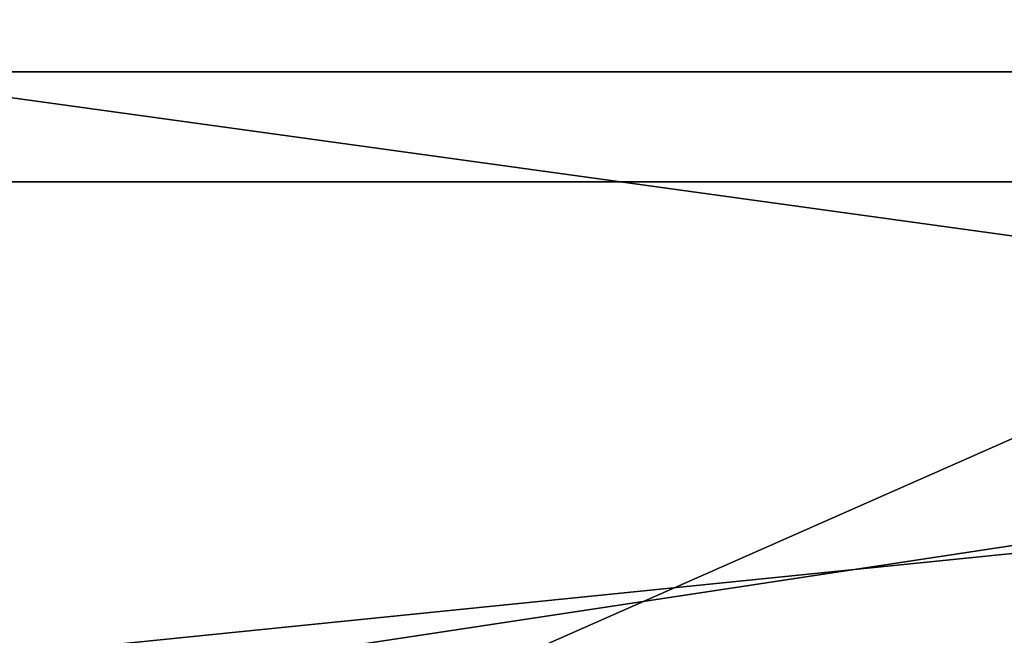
# Model space of a CAD drawing. Header units: millimetres. Extents: x -198 to 325, y 0 to 239.
# Tile 129 of 256: x 16.528 to 16.697, y 43.104 to 43.209. Entities that reach past the tile are written whole.
import ezdxf

# ---------------------------------------------------------------- set-up
doc = ezdxf.new("R2010")
doc.units = ezdxf.units.MM
doc.header["$LTSCALE"] = 65.185185
for name, color, linetype in [('10', 7, 'CONTINUOUS'), ('11', 7, 'CONTINUOUS'), ('12', 7, 'CONTINUOUS'), ('16', 7, 'CONTINUOUS'), ('9', 7, 'CONTINUOUS')]:
    doc.layers.add(name, color=color, linetype=linetype)

msp = doc.modelspace()

# ---------------------------------------------------------------- linework, layer by layer
at = {"layer": '10', "color": 7, "linetype": 'CONTINUOUS'}
for points in [[(16.84021, 43.2, -2.96939), (16.06874, 43.2, -5.84855), (16.84021, 48.0433, -2.96938), (16.84021, 43.2, -2.96939)], [(16.84021, 48.0433, -2.96938), (16.06874, 43.2, -5.84855), (16.06875, 48.0433, -5.84853), (16.84021, 48.0433, -2.96938)], [(16.06874, 43.2, 5.84855), (16.84021, 43.2, 2.96939), (16.06875, 48.0433, 5.84853), (16.06874, 43.2, 5.84855)], [(16.06875, 48.0433, 5.84853), (16.84021, 43.2, 2.96939), (16.84021, 48.0433, 2.96938), (16.06875, 48.0433, 5.84853)]]:
    msp.add_3dface(points, dxfattribs=at)
at = {"layer": '11', "color": 7, "linetype": 'CONTINUOUS'}
for points in [[(17.47162, 43.06504, 9.79497), (16.36572, 43.21787, 11.63752), (15.64987, 43.06504, 12.50122), (17.47162, 43.06504, 9.79497)], [(15.96114, 43.21787, -12.18649), (17.6872, 43.21787, -9.50956), (16.18004, 43.06504, -11.807), (15.96114, 43.21787, -12.18649)], [(16.18004, 43.06504, -11.807), (17.6872, 43.21787, -9.50956), (17.88207, 43.06504, -9.02389), (16.18004, 43.06504, -11.807)], [(17.99989, 43.21787, 8.90352), (16.36572, 43.21787, 11.63752), (17.47162, 43.06504, 9.79497), (17.99989, 43.21787, 8.90352)]]:
    msp.add_3dface(points, dxfattribs=at)
at = {"layer": '12', "color": 7, "linetype": 'CONTINUOUS'}
for points in [[(16.80035, 43, 8.38713), (15.13411, 43, 11.11563), (15.48727, 43.18118, 10.26198), (16.80035, 43, 8.38713)], [(16.80035, 43, 8.38713), (15.48727, 43.18118, 10.26198), (16.95693, 43.18118, 7.59119), (16.80035, 43, 8.38713)], [(15.91369, 43, -9.9677), (17.10894, 43.18118, -7.24209), (15.69432, 43.18118, -9.94243), (15.91369, 43, -9.9677)], [(15.91369, 43, -9.9677), (17.37368, 43, -7.12403), (17.10894, 43.18118, -7.24209), (15.91369, 43, -9.9677)]]:
    msp.add_3dface(points, dxfattribs=at)
at = {"layer": '16', "color": 7, "linetype": 'CONTINUOUS'}
for points in [[(16.06874, 43.2, -5.84855), (16.84021, 43.2, -2.96939), (16.51996, 43.05858, -4.18342), (16.06874, 43.2, -5.84855)], [(16.84021, 43.2, 2.96939), (16.06874, 43.2, 5.84855), (16.51996, 43.05858, 4.18342), (16.84021, 43.2, 2.96939)], [(16.84021, 43.2, -2.96939), (16.98322, 43.05858, -1.40727), (16.51996, 43.05858, -4.18342), (16.84021, 43.2, -2.96939)], [(16.84021, 43.2, 2.96939), (16.51996, 43.05858, 4.18342), (16.98322, 43.05858, 1.40727), (16.84021, 43.2, 2.96939)]]:
    msp.add_3dface(points, dxfattribs=at)
at = {"layer": '9', "color": 7, "linetype": 'CONTINUOUS'}
for points in [[(15.48727, 43.18118, 10.26198), (16.2037, 45.67938, 8.2562), (16.95693, 43.18118, 7.59119), (15.48727, 43.18118, 10.26198)], [(17.10894, 43.18118, -7.24209), (16.2037, 45.67938, -8.2562), (15.69432, 43.18118, -9.94243), (17.10894, 43.18118, -7.24209)], [(17.29575, 45.67938, -5.61973), (16.2037, 45.67938, -8.2562), (17.10894, 43.18118, -7.24209), (17.29575, 45.67938, -5.61973)], [(16.2037, 45.67938, 8.2562), (17.29575, 45.67938, 5.61973), (16.95693, 43.18118, 7.59119), (16.2037, 45.67938, 8.2562)]]:
    msp.add_3dface(points, dxfattribs=at)

doc.saveas('drawing.dxf')
